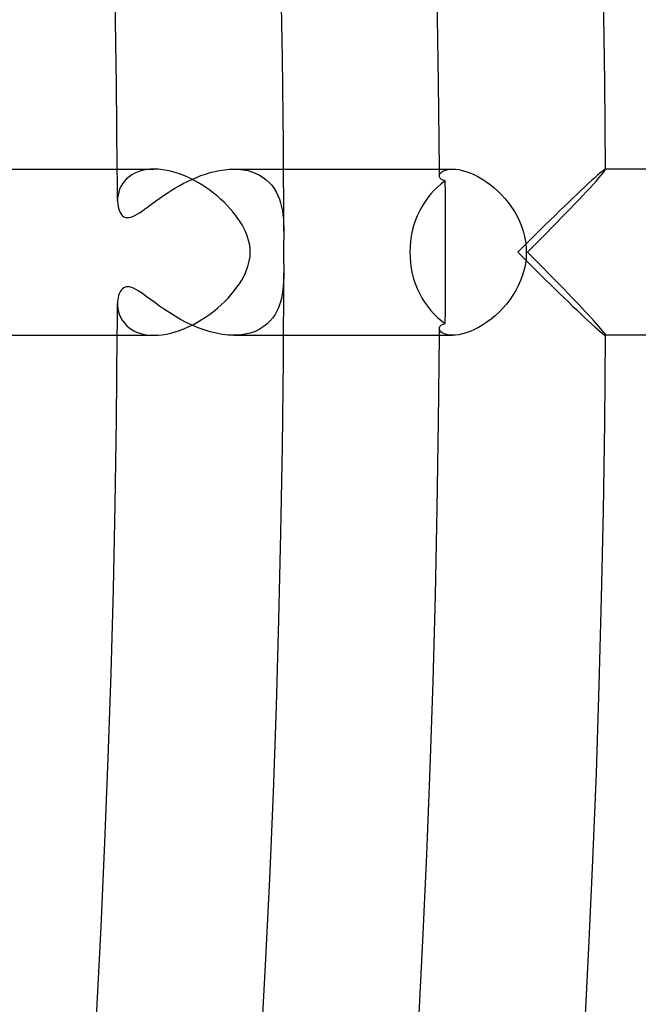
# Model space of a CAD drawing. Header units: millimetres. Extents: x -385 to 385, y -385 to 385.
# Tile 85 of 113: x 331 to 346, y -18 to 6. Entities that reach past the tile are written whole.
import ezdxf

# ---------------------------------------------------------------- set-up
doc = ezdxf.new("R2010")
doc.units = ezdxf.units.MM
doc.layers.add('HIDDEN', color=7, linetype='Continuous')
doc.layers.add('THICK', color=7, linetype='Continuous')

msp = doc.modelspace()

# ---------------------------------------------------------------- linework, layer by layer
at = {"layer": 'HIDDEN'}
for p, q in [((333.666, 1.903), (333.592, 1.862)), ((333.747, 1.937), (333.666, 1.903)), ((333.835, 1.964), (333.747, 1.937)), ((333.928, 1.984), (333.835, 1.964)), ((334.027, 1.996), (333.928, 1.984)), ((334.131, 2), (334.027, 1.996)), ((335.366, 1.882), (335.479, 1.916)), ((335.479, 1.916), (335.592, 1.945)), ((335.592, 1.945), (335.707, 1.968)), ((335.707, 1.968), (335.822, 1.986)), ((335.822, 1.986), (335.935, 1.996)), ((335.935, 1.996), (336.047, 2)), ((336.047, 2), (336.163, 1.996)), ((336.048, 2), (337.244, 2)), ((336.163, 1.996), (336.275, 1.984)), ((336.275, 1.984), (336.382, 1.963)), ((336.382, 1.963), (336.484, 1.934)), ((336.484, 1.934), (336.581, 1.897)), ((336.581, 1.897), (336.67, 1.853)), ((341.015, 1.894), (341.039, 1.922)), ((341.039, 1.922), (341.074, 1.947)), ((341.074, 1.947), (341.118, 1.968)), ((341.118, 1.968), (341.172, 1.985)), ((341.172, 1.985), (341.236, 1.996)), ((341.236, 1.996), (341.309, 2)), ((344.859, 1.904), (344.8, 1.853)), ((344.909, 1.945), (344.859, 1.904)), ((344.948, 1.975), (344.909, 1.945)), ((344.975, 1.994), (344.948, 1.975)), ((344.991, 2), (344.975, 1.994)), ((344.992, 2), (344.991, 2)), ((344.994, 2), (344.991, 2)), ((344.993, 2), (344.992, 2)), ((344.993, 1.999), (344.993, 2)), ((344.994, 1.998), (344.993, 1.999)), ((344.994, 1.997), (344.994, 1.998)), ((344.994, 1.998), (344.994, 1.998)), ((333.414, 1.708), (333.37, 1.648)), ((333.467, 1.764), (333.414, 1.708)), ((333.526, 1.816), (333.467, 1.764)), ((333.592, 1.862), (333.526, 1.816)), ((334.83, 1.652), (334.933, 1.704)), ((334.933, 1.704), (335.038, 1.754)), ((335.038, 1.754), (335.146, 1.801)), ((335.146, 1.801), (335.255, 1.843)), ((335.255, 1.843), (335.366, 1.882)), ((336.67, 1.853), (336.753, 1.802)), ((336.753, 1.802), (336.83, 1.744)), ((336.83, 1.744), (336.899, 1.68)), ((336.899, 1.68), (336.961, 1.61)), ((340.995, 1.835), (341, 1.865)), ((340.997, 1.819), (340.995, 1.835)), ((341.001, 1.804), (340.997, 1.819)), ((341, 1.865), (341.015, 1.894)), ((341.008, 1.79), (341.001, 1.804)), ((341.018, 1.776), (341.008, 1.79)), ((341.031, 1.763), (341.018, 1.776)), ((341.047, 1.751), (341.031, 1.763)), ((341.065, 1.74), (341.047, 1.751)), ((341.087, 1.731), (341.065, 1.74)), ((341.111, 1.723), (341.087, 1.731)), ((341.138, 1.716), (341.111, 1.723)), ((341.139, 1.429), (341.138, 1.716)), ((344.658, 1.725), (344.577, 1.65)), ((344.733, 1.793), (344.658, 1.725)), ((344.8, 1.853), (344.733, 1.793)), ((333.277, 1.447), (333.261, 1.376)), ((333.301, 1.516), (333.277, 1.447)), ((333.332, 1.583), (333.301, 1.516)), ((333.37, 1.648), (333.332, 1.583)), ((334.356, 1.363), (334.445, 1.423)), ((334.445, 1.423), (334.537, 1.482)), ((334.537, 1.482), (334.632, 1.54)), ((334.632, 1.54), (334.73, 1.597)), ((334.73, 1.597), (334.83, 1.652)), ((336.961, 1.61), (337.017, 1.534)), ((337.017, 1.534), (337.066, 1.454)), ((337.066, 1.454), (337.108, 1.368)), ((341.14, 1.142), (341.139, 1.429)), ((344.398, 1.482), (344.302, 1.391)), ((344.49, 1.569), (344.398, 1.482)), ((344.577, 1.65), (344.49, 1.569)), ((333.251, 1.305), (333.248, 1.234)), ((333.248, 1.234), (333.254, 1.145)), ((333.261, 1.376), (333.251, 1.305)), ((334.036, 1.133), (334.11, 1.188)), ((334.11, 1.188), (334.188, 1.245)), ((334.188, 1.245), (334.27, 1.303)), ((334.27, 1.303), (334.356, 1.363)), ((337.108, 1.368), (337.145, 1.279)), ((337.145, 1.279), (337.175, 1.186)), ((337.175, 1.186), (337.198, 1.09)), ((344.1, 1.198), (343.995, 1.097)), ((344.202, 1.296), (344.1, 1.198)), ((344.302, 1.391), (344.202, 1.296)), ((333.254, 1.145), (333.27, 1.063)), ((333.27, 1.063), (333.295, 0.989)), ((333.295, 0.989), (333.328, 0.928)), ((333.724, 0.914), (333.781, 0.95)), ((333.781, 0.95), (333.839, 0.99)), ((333.839, 0.99), (333.901, 1.034)), ((333.901, 1.034), (333.967, 1.082)), ((333.967, 1.082), (334.036, 1.133)), ((337.198, 1.09), (337.217, 0.994)), ((337.217, 0.994), (337.23, 0.896)), ((341.14, 0.855), (341.14, 1.142)), ((343.888, 0.993), (343.779, 0.887)), ((343.995, 1.097), (343.888, 0.993)), ((333.328, 0.928), (333.365, 0.884)), ((333.365, 0.884), (333.403, 0.855)), ((333.403, 0.855), (333.439, 0.839)), ((333.439, 0.839), (333.478, 0.832)), ((333.478, 0.832), (333.521, 0.833)), ((333.521, 0.833), (333.567, 0.842)), ((333.567, 0.842), (333.617, 0.859)), ((333.617, 0.859), (333.669, 0.883)), ((333.669, 0.883), (333.724, 0.914)), ((337.23, 0.896), (337.24, 0.798)), ((337.24, 0.798), (337.246, 0.7)), ((341.141, 0.569), (341.14, 0.855)), ((343.67, 0.78), (343.559, 0.671)), ((343.779, 0.887), (343.67, 0.78)), ((337.246, 0.7), (337.249, 0.603)), ((337.249, 0.603), (337.25, 0.507)), ((341.141, 0.284), (341.141, 0.569)), ((343.447, 0.561), (343.334, 0.45)), ((343.559, 0.671), (343.447, 0.561)), ((341.141, 0), (341.141, 0.284)), ((343.221, 0.338), (343.108, 0.225)), ((343.334, 0.45), (343.221, 0.338)), ((342.995, 0.113), (342.883, 0)), ((342.883, 0), (342.995, -0.113)), ((343.108, 0.225), (342.995, 0.113)), ((341.141, -0.284), (341.141, 0)), ((342.995, -0.113), (343.108, -0.225)), ((343.108, -0.225), (343.221, -0.338)), ((341.141, -0.569), (341.141, -0.284)), ((343.221, -0.338), (343.334, -0.45)), ((343.334, -0.45), (343.447, -0.561)), ((337.245, -0.707), (337.239, -0.809)), ((337.249, -0.607), (337.245, -0.707)), ((337.25, -0.507), (337.249, -0.607)), ((341.141, -0.855), (341.141, -0.569)), ((343.447, -0.561), (343.559, -0.671)), ((343.559, -0.671), (343.67, -0.78)), ((333.324, -0.935), (333.304, -0.969)), ((333.346, -0.904), (333.324, -0.935)), ((333.372, -0.878), (333.346, -0.904)), ((333.4, -0.857), (333.372, -0.878)), ((333.432, -0.842), (333.4, -0.857)), ((333.466, -0.833), (333.432, -0.842)), ((333.503, -0.831), (333.466, -0.833)), ((333.543, -0.836), (333.503, -0.831)), ((333.584, -0.847), (333.543, -0.836)), ((333.633, -0.866), (333.584, -0.847)), ((333.692, -0.896), (333.633, -0.866)), ((333.765, -0.94), (333.692, -0.896)), ((333.849, -0.997), (333.765, -0.94)), ((337.229, -0.911), (337.214, -1.013)), ((337.239, -0.809), (337.229, -0.911)), ((341.14, -1.142), (341.141, -0.855)), ((343.67, -0.78), (343.779, -0.887)), ((343.779, -0.887), (343.888, -0.993)), ((333.25, -1.184), (333.248, -1.234)), ((333.255, -1.136), (333.25, -1.184)), ((333.263, -1.089), (333.255, -1.136)), ((333.274, -1.046), (333.263, -1.089)), ((333.288, -1.006), (333.274, -1.046)), ((333.304, -0.969), (333.288, -1.006)), ((333.941, -1.063), (333.849, -0.997)), ((334.04, -1.136), (333.941, -1.063)), ((334.146, -1.214), (334.04, -1.136)), ((337.193, -1.114), (337.166, -1.215)), ((337.214, -1.013), (337.193, -1.114)), ((341.139, -1.429), (341.14, -1.142)), ((343.888, -0.993), (343.995, -1.097)), ((343.995, -1.097), (344.1, -1.198)), ((333.248, -1.234), (333.25, -1.29)), ((333.25, -1.29), (333.256, -1.347)), ((333.256, -1.347), (333.266, -1.404)), ((333.266, -1.404), (333.281, -1.461)), ((334.259, -1.296), (334.146, -1.214)), ((334.379, -1.379), (334.259, -1.296)), ((334.505, -1.462), (334.379, -1.379)), ((337.09, -1.407), (337.041, -1.497)), ((337.132, -1.313), (337.09, -1.407)), ((337.166, -1.215), (337.132, -1.313)), ((344.1, -1.198), (344.202, -1.296)), ((344.202, -1.296), (344.302, -1.391)), ((344.302, -1.391), (344.398, -1.482)), ((333.281, -1.461), (333.301, -1.517)), ((333.301, -1.517), (333.326, -1.572)), ((333.326, -1.572), (333.355, -1.625)), ((333.355, -1.625), (333.39, -1.677)), ((334.634, -1.541), (334.505, -1.462)), ((334.768, -1.618), (334.634, -1.541)), ((334.905, -1.69), (334.768, -1.618)), ((336.983, -1.582), (336.917, -1.661)), ((337.041, -1.497), (336.983, -1.582)), ((341.138, -1.716), (341.139, -1.429)), ((344.398, -1.482), (344.49, -1.569)), ((344.49, -1.569), (344.577, -1.65)), ((344.577, -1.65), (344.658, -1.725)), ((333.39, -1.677), (333.43, -1.726)), ((333.43, -1.726), (333.475, -1.772)), ((333.475, -1.772), (333.525, -1.815)), ((333.525, -1.815), (333.581, -1.855)), ((333.581, -1.855), (333.643, -1.891)), ((333.643, -1.891), (333.71, -1.923)), ((335.045, -1.757), (334.905, -1.69)), ((335.187, -1.817), (335.045, -1.757)), ((335.332, -1.87), (335.187, -1.817)), ((335.477, -1.916), (335.332, -1.87)), ((336.662, -1.858), (336.558, -1.907)), ((336.757, -1.8), (336.662, -1.858)), ((336.841, -1.734), (336.757, -1.8)), ((336.917, -1.661), (336.841, -1.734)), ((340.995, -1.835), (340.997, -1.82)), ((341, -1.865), (340.995, -1.835)), ((340.997, -1.82), (341.001, -1.804)), ((341.015, -1.894), (341, -1.865)), ((341.001, -1.804), (341.008, -1.79)), ((341.008, -1.79), (341.018, -1.776)), ((341.039, -1.922), (341.015, -1.894)), ((341.018, -1.776), (341.031, -1.763)), ((341.031, -1.763), (341.047, -1.751)), ((341.047, -1.751), (341.065, -1.74)), ((341.065, -1.74), (341.087, -1.731)), ((341.087, -1.731), (341.111, -1.723)), ((341.111, -1.723), (341.138, -1.717)), ((344.658, -1.725), (344.733, -1.793)), ((344.733, -1.793), (344.8, -1.853)), ((344.8, -1.853), (344.859, -1.904)), ((333.71, -1.923), (333.783, -1.949)), ((333.783, -1.949), (333.862, -1.971)), ((333.862, -1.971), (333.946, -1.987)), ((333.946, -1.987), (334.035, -1.997)), ((334.035, -1.997), (334.13, -2)), ((335.623, -1.952), (335.477, -1.916)), ((335.768, -1.979), (335.623, -1.952)), ((335.91, -1.995), (335.768, -1.979)), ((336.049, -2), (335.91, -1.995)), ((336.048, -2), (337.244, -2)), ((336.188, -1.994), (336.049, -2)), ((336.32, -1.976), (336.188, -1.994)), ((336.444, -1.947), (336.32, -1.976)), ((336.558, -1.907), (336.444, -1.947)), ((341.074, -1.947), (341.039, -1.922)), ((341.118, -1.968), (341.074, -1.947)), ((341.173, -1.985), (341.118, -1.968)), ((341.236, -1.996), (341.173, -1.985)), ((341.309, -2), (341.236, -1.996)), ((344.859, -1.904), (344.909, -1.945)), ((344.909, -1.945), (344.948, -1.975)), ((344.948, -1.975), (344.975, -1.994)), ((344.975, -1.994), (344.991, -2)), ((344.991, -2), (344.992, -2)), ((344.994, -2), (344.991, -2)), ((344.992, -2), (344.993, -2)), ((344.993, -1.999), (344.994, -1.998)), ((344.993, -2), (344.993, -1.999)), ((344.994, -1.998), (344.994, -1.997)), ((344.994, -1.998), (344.994, -1.998))]:
    msp.add_line(p, q, dxfattribs=at)
for radius, start, end in [(333.25, 0.21222, 0.34389), (341, 0.30831, 0.33604), (333.25, 359.65611, 359.78778), (341, 359.66396, 359.69169)]:
    msp.add_arc((0, 0), radius, start, end, dxfattribs=at)
for start_param, end_param in [(-2.60258, -1.570796), (-1.570796, -0.539013)]:
    msp.add_ellipse((342.038, 0), major_axis=(0, -2), ratio=0.876667, start_param=start_param, end_param=end_param, dxfattribs=at)
at = {"layer": 'THICK'}
for p, q in [((330.494, 2), (334.131, 2)), ((334.233, 1.996), (334.131, 2)), ((334.337, 1.986), (334.233, 1.996)), ((334.443, 1.968), (334.337, 1.986)), ((334.55, 1.944), (334.443, 1.968)), ((334.658, 1.913), (334.55, 1.944)), ((334.765, 1.877), (334.658, 1.913)), ((337.244, 2), (341.31, 2)), ((341.309, 2), (341.381, 1.997)), ((341.381, 1.997), (341.46, 1.987)), ((341.46, 1.987), (341.544, 1.97)), ((341.544, 1.97), (341.632, 1.945)), ((341.632, 1.945), (341.725, 1.912)), ((341.725, 1.912), (341.822, 1.87)), ((344.89, 1.855), (344.935, 1.908)), ((344.935, 1.908), (344.967, 1.95)), ((344.967, 1.95), (344.987, 1.98)), ((344.987, 1.98), (344.994, 1.997)), ((377, 2), (344.994, 2)), ((334.87, 1.836), (334.765, 1.877)), ((334.975, 1.789), (334.87, 1.836)), ((335.078, 1.738), (334.975, 1.789)), ((335.179, 1.682), (335.078, 1.738)), ((335.278, 1.623), (335.179, 1.682)), ((341.822, 1.87), (341.919, 1.822)), ((341.919, 1.822), (342.017, 1.765)), ((342.017, 1.765), (342.115, 1.702)), ((342.115, 1.702), (342.213, 1.631)), ((344.7, 1.639), (344.772, 1.719)), ((344.772, 1.719), (344.836, 1.792)), ((344.836, 1.792), (344.89, 1.855)), ((335.375, 1.56), (335.278, 1.623)), ((335.468, 1.494), (335.375, 1.56)), ((335.559, 1.425), (335.468, 1.494)), ((335.647, 1.354), (335.559, 1.425)), ((342.213, 1.631), (342.308, 1.554)), ((342.308, 1.554), (342.401, 1.47)), ((342.401, 1.47), (342.49, 1.382)), ((344.444, 1.363), (344.535, 1.46)), ((344.535, 1.46), (344.62, 1.553)), ((344.62, 1.553), (344.7, 1.639)), ((335.731, 1.28), (335.647, 1.354)), ((335.812, 1.204), (335.731, 1.28)), ((335.888, 1.126), (335.812, 1.204)), ((342.49, 1.382), (342.576, 1.287)), ((342.576, 1.287), (342.656, 1.188)), ((342.656, 1.188), (342.732, 1.084)), ((344.248, 1.156), (344.348, 1.261)), ((344.348, 1.261), (344.444, 1.363)), ((335.96, 1.048), (335.888, 1.126)), ((336.027, 0.969), (335.96, 1.048)), ((336.09, 0.891), (336.027, 0.969)), ((342.732, 1.084), (342.801, 0.976)), ((342.801, 0.976), (342.865, 0.864)), ((344.037, 0.937), (344.144, 1.048)), ((344.144, 1.048), (344.248, 1.156)), ((336.147, 0.812), (336.09, 0.891)), ((336.199, 0.734), (336.147, 0.812)), ((336.246, 0.656), (336.199, 0.734)), ((342.865, 0.864), (342.921, 0.748)), ((342.921, 0.748), (342.971, 0.629)), ((343.817, 0.709), (343.928, 0.824)), ((343.928, 0.824), (344.037, 0.937)), ((336.288, 0.58), (336.246, 0.656)), ((336.326, 0.501), (336.288, 0.58)), ((336.36, 0.421), (336.326, 0.501)), ((337.25, 0.507), (337.25, 0.463)), ((342.971, 0.629), (343.012, 0.506)), ((343.012, 0.506), (343.045, 0.381)), ((343.472, 0.357), (343.588, 0.475)), ((343.588, 0.475), (343.703, 0.593)), ((343.703, 0.593), (343.817, 0.709)), ((336.389, 0.338), (336.36, 0.421)), ((336.412, 0.254), (336.389, 0.338)), ((336.43, 0.169), (336.412, 0.254)), ((337.248, 0.322), (337.247, 0.272)), ((337.247, 0.272), (337.247, 0.22)), ((337.249, 0.371), (337.248, 0.322)), ((337.25, 0.463), (337.249, 0.418)), ((337.249, 0.418), (337.249, 0.371)), ((343.045, 0.381), (343.068, 0.255)), ((343.068, 0.255), (343.083, 0.128)), ((343.236, 0.119), (343.355, 0.239)), ((343.355, 0.239), (343.472, 0.357)), ((336.44, 0.085), (336.43, 0.169)), ((336.443, 0), (336.44, 0.085)), ((337.246, 0.167), (337.245, 0.111)), ((337.245, 0.111), (337.245, 0.056)), ((337.245, 0.056), (337.245, 0)), ((337.245, 0), (337.245, -0.051)), ((337.247, 0.22), (337.246, 0.167)), ((343.083, 0.128), (343.087, 0)), ((343.117, 0), (343.236, 0.119)), ((336.397, -0.314), (336.421, -0.214)), ((336.421, -0.214), (336.438, -0.108)), ((336.438, -0.108), (336.443, 0)), ((337.245, -0.051), (337.245, -0.103)), ((337.245, -0.103), (337.246, -0.154)), ((337.246, -0.154), (337.246, -0.206)), ((337.246, -0.206), (337.247, -0.257)), ((343.082, -0.14), (343.064, -0.281)), ((343.087, 0), (343.082, -0.14)), ((343.218, -0.101), (343.117, 0)), ((343.318, -0.202), (343.218, -0.101)), ((343.418, -0.303), (343.318, -0.202)), ((336.328, -0.497), (336.365, -0.408)), ((336.365, -0.408), (336.397, -0.314)), ((337.247, -0.257), (337.248, -0.308)), ((337.248, -0.308), (337.249, -0.359)), ((337.249, -0.359), (337.249, -0.409)), ((337.249, -0.409), (337.249, -0.458)), ((337.249, -0.458), (337.25, -0.507)), ((343.036, -0.419), (342.997, -0.553)), ((343.064, -0.281), (343.036, -0.419)), ((343.517, -0.403), (343.418, -0.303)), ((343.615, -0.503), (343.517, -0.403)), ((336.183, -0.758), (336.238, -0.671)), ((336.238, -0.671), (336.286, -0.584)), ((336.286, -0.584), (336.328, -0.497)), ((342.95, -0.682), (342.894, -0.806)), ((342.997, -0.553), (342.95, -0.682)), ((343.712, -0.602), (343.615, -0.503)), ((343.808, -0.7), (343.712, -0.602)), ((343.902, -0.797), (343.808, -0.7)), ((335.986, -1.018), (336.057, -0.932)), ((336.057, -0.932), (336.123, -0.845)), ((336.123, -0.845), (336.183, -0.758)), ((342.832, -0.925), (342.763, -1.038)), ((342.894, -0.806), (342.832, -0.925)), ((343.996, -0.893), (343.902, -0.797)), ((344.087, -0.988), (343.996, -0.893)), ((335.828, -1.188), (335.909, -1.104)), ((335.909, -1.104), (335.986, -1.018)), ((342.688, -1.146), (342.607, -1.25)), ((342.763, -1.038), (342.688, -1.146)), ((344.176, -1.081), (344.087, -0.988)), ((344.263, -1.172), (344.176, -1.081)), ((344.348, -1.261), (344.263, -1.172)), ((335.559, -1.425), (335.652, -1.349)), ((335.652, -1.349), (335.742, -1.27)), ((335.742, -1.27), (335.828, -1.188)), ((342.521, -1.349), (342.431, -1.442)), ((342.607, -1.25), (342.521, -1.349)), ((344.429, -1.347), (344.348, -1.261)), ((344.507, -1.431), (344.429, -1.347)), ((335.162, -1.692), (335.264, -1.632)), ((335.264, -1.632), (335.365, -1.567)), ((335.365, -1.567), (335.463, -1.498)), ((335.463, -1.498), (335.559, -1.425)), ((342.239, -1.611), (342.14, -1.685)), ((342.336, -1.53), (342.239, -1.611)), ((342.431, -1.442), (342.336, -1.53)), ((344.581, -1.51), (344.507, -1.431)), ((344.652, -1.587), (344.581, -1.51)), ((344.717, -1.658), (344.652, -1.587)), ((344.777, -1.725), (344.717, -1.658)), ((334.635, -1.92), (334.741, -1.886)), ((334.741, -1.886), (334.847, -1.845)), ((334.847, -1.845), (334.953, -1.799)), ((334.953, -1.799), (335.058, -1.748)), ((335.058, -1.748), (335.162, -1.692)), ((341.837, -1.863), (341.738, -1.906)), ((341.938, -1.812), (341.837, -1.863)), ((342.039, -1.752), (341.938, -1.812)), ((342.14, -1.685), (342.039, -1.752)), ((344.831, -1.786), (344.777, -1.725)), ((344.879, -1.841), (344.831, -1.786)), ((344.919, -1.889), (344.879, -1.841)), ((344.951, -1.929), (344.919, -1.889)), ((330.494, -2), (334.131, -2)), ((334.13, -2), (334.225, -1.997)), ((334.225, -1.997), (334.324, -1.987)), ((334.324, -1.987), (334.425, -1.971)), ((334.425, -1.971), (334.529, -1.949)), ((334.529, -1.949), (334.635, -1.92)), ((337.244, -2), (341.31, -2)), ((341.383, -1.997), (341.309, -2)), ((341.464, -1.986), (341.383, -1.997)), ((341.551, -1.968), (341.464, -1.986)), ((341.643, -1.941), (341.551, -1.968)), ((341.738, -1.906), (341.643, -1.941)), ((344.975, -1.961), (344.951, -1.929)), ((344.989, -1.983), (344.975, -1.961)), ((344.994, -1.997), (344.989, -1.983)), ((377, -2), (344.994, -2))]:
    msp.add_line(p, q, dxfattribs=at)
for radius, start, end in [(345, 0.33157, 44.66842), (341, 0.33604, 44.66395), (337.25, 0.08606, 44.91393), (333.25, 0.34389, 44.65616), (337.25, 315.08607, 359.91394), (333.25, 315.34384, 359.65611), (341, 315.33605, 359.66396), (345, 315.33158, 359.66843)]:
    msp.add_arc((0, 0), radius, start, end, dxfattribs=at)

doc.saveas('drawing.dxf')
